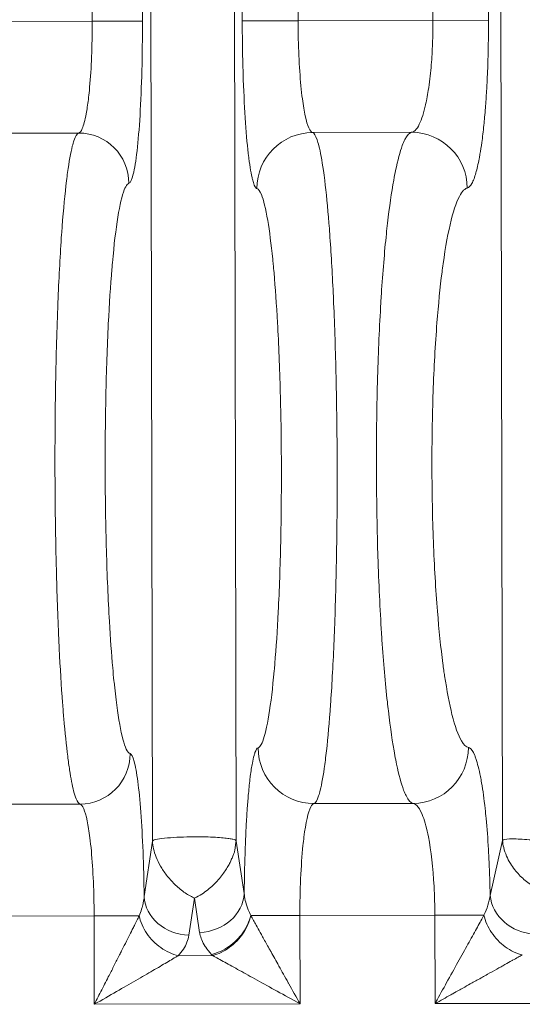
# Model space of a CAD drawing. Header units: inches. Extents: x 1 to 669, y 0 to 417.
# Tile 240 of 256: x 320.657 to 320.992, y 287.614 to 288.271. Entities that reach past the tile are written whole.
import ezdxf

# ---------------------------------------------------------------- set-up
doc = ezdxf.new("R2010")
doc.units = ezdxf.units.IN
doc.header["$LTSCALE"] = 12
doc.header["$MEASUREMENT"] = 0
doc.layers.get('0').update_dxf_attribs({"linetype": 'CONTINUOUS'})
doc.layers.add('X', color=1, linetype='CONTINUOUS')

# ---------------------------------------------------------------- blocks, each defined once
blk = doc.blocks.new('GASTRAIN RIGHT')
at = {"layer": 'X', "lineweight": 0}
for p, q in [((300.12246, 300.92877), (300.12061, 301.81445)), ((300.15412, 301.81452), (300.15597, 300.92884)), ((300.16265, 300.38093), (300.15973, 301.77799)), ((300.21635, 301.40603), (300.2185, 300.38111)), ((300.22259, 300.92898), (300.22164, 301.38281)), ((300.25982, 300.92905), (300.25887, 301.38271)), ((300.386, 301.38315), (300.38695, 300.92932)), ((300.39635, 300.38137), (300.39425, 301.38655)), ((300.34983, 300.96102), (300.3499, 300.92925)), ((300.02625, 300.92856), (300.12246, 300.92877)), ((300.12246, 300.92877), (300.15597, 300.92884)), ((300.3499, 300.92925), (300.25982, 300.92905)), ((300.3499, 300.92925), (300.38695, 300.92932)), ((300.11337, 300.85403), (300.03597, 300.85387)), ((300.33566, 300.8545), (300.26954, 300.85436)), ((300.03691, 300.40556), (300.11431, 300.40572)), ((300.27047, 300.40605), (300.3366, 300.40619)), ((300.39635, 300.38137), (300.38807, 300.34469)), ((300.16265, 300.38093), (300.15713, 300.34393)), ((300.22389, 300.34592), (300.21851, 300.38096)), ((300.18696, 300.3181), (300.19065, 300.34281)), ((300.19065, 300.34281), (300.19416, 300.31997)), ((300.12371, 300.33102), (300.0275, 300.33082)), ((300.15377, 300.33109), (300.12371, 300.33102)), ((300.12384, 300.27198), (300.12371, 300.33102)), ((300.22827, 300.33124), (300.26107, 300.33131)), ((300.35115, 300.3315), (300.26107, 300.33131)), ((300.26107, 300.33131), (300.26119, 300.27227)), ((300.35127, 300.27246), (300.35115, 300.3315)), ((300.17987, 300.30446), (300.20286, 300.30451)), ((300.26119, 300.27227), (300.12384, 300.27198)), ((300.49747, 300.27277), (300.35127, 300.27246))]:
    blk.add_line(p, q, dxfattribs=at)
for centre, major_axis, ratio, start_param, end_param in [((300.11345, 300.8204), (-0.00931, 0.03232), 0.995887, -1.84796, -0.279488), ((300.33574, 300.81713), (-0.00705, 0.0367), 0.99114, -1.756752, -0.189347), ((300.35115, 300.3315), (-0.03737, -0.00008), 0.000021, -2.641479, -1.570794)]:
    blk.add_ellipse(centre, major_axis=major_axis, ratio=ratio, start_param=start_param, end_param=end_param, dxfattribs=at)
at = {"layer": 'X', "lineweight": 0, "extrusion": (-2.21339e-16, 4.4206e-21, -1)}
blk.add_ellipse((300.26962, 300.817), major_axis=(0.0102, 0.03595), ratio=0.995886, start_param=-1.848181, end_param=-0.279682, dxfattribs=at)
at = {"layer": 'X', "lineweight": 0, "extrusion": (-2.21334e-16, -4.63752e-19, -1)}
blk.add_ellipse((300.2704, 300.44341), major_axis=(0.01035, -0.03591), ratio=0.995878, start_param=0.279609, end_param=1.84823, dxfattribs=at)
at = {"layer": 'X', "lineweight": 0, "extrusion": (-2.34109e-16, 2.55589e-19, -1)}
blk.add_ellipse((300.33652, 300.44354), major_axis=(-0.0069, -0.03673), ratio=0.991122, start_param=-1.757159, end_param=-0.189832, dxfattribs=at)
at = {"layer": 'X', "lineweight": 0, "extrusion": (-2.20038e-16, 1.95934e-20, -1)}
blk.add_ellipse((300.11424, 300.43935), major_axis=(-0.00918, -0.03236), ratio=0.995888, start_param=-1.848086, end_param=-0.279477, dxfattribs=at)
at = {"layer": 'X', "lineweight": 0, "extrusion": (-2.18213e-16, -4.56774e-19, -1)}
blk.add_ellipse((300.18691, 300.34399), major_axis=(-0.02957, 0.00442), ratio=0.86355, start_param=-1.700916, end_param=-0.173962, dxfattribs=at)
at = {"layer": 'X', "lineweight": 0, "extrusion": (-2.18444e-16, 1.0492e-17, -1)}
blk.add_ellipse((300.19411, 300.34586), major_axis=(0.02955, 0.00454), ratio=0.86355, start_param=0.17371, end_param=1.700915, dxfattribs=at)
at = {"layer": 'X', "lineweight": 0, "extrusion": (-2.18999e-16, -4.57191e-19, -1)}
blk.add_ellipse((300.41771, 300.34476), major_axis=(-0.02916, 0.00659), ratio=0.860451, start_param=-1.764539, end_param=-0.259108, dxfattribs=at)
at = {"layer": 'X', "lineweight": 0}
for points, knots in [([(300.12246, 300.92877), (300.12247, 300.92745), (300.12246, 300.92612), (300.12246, 300.92479), (300.12242, 300.91723), (300.12224, 300.9096), (300.12191, 300.90235), (300.12158, 300.89521), (300.12111, 300.88845), (300.12052, 300.88244), (300.12032, 300.88037), (300.1201, 300.8784), (300.11987, 300.87652), (300.11943, 300.87292), (300.11895, 300.86966), (300.11842, 300.86684), (300.11762, 300.86252), (300.11673, 300.85921), (300.11581, 300.85705), (300.11501, 300.85519), (300.11419, 300.85419), (300.11337, 300.85403)], [0, 0, 0, 0, 0.0350565, 0.0350565, 0.0350565, 0.2348342, 0.2348342, 0.2348342, 0.4315232, 0.4315232, 0.4315232, 0.4993186, 0.4993186, 0.4993186, 0.6292644, 0.6292644, 0.6292644, 0.8282612, 0.8282612, 0.8282612, 1, 1, 1, 1]), ([(300.25982, 300.92905), (300.25086, 300.92903), (300.24158, 300.92902), (300.23475, 300.929), (300.2278, 300.92899), (300.22338, 300.92898), (300.22259, 300.92898)], [0, 0, 0, 0, 0.495861, 0.495861, 0.495861, 1, 1, 1, 1]), ([(300.22259, 300.92898), (300.22259, 300.92792), (300.2226, 300.92686), (300.22265, 300.91516), (300.22282, 300.90497), (300.22314, 300.89452), (300.22315, 300.894), (300.22349, 300.88318), (300.22396, 300.87318), (300.2251, 300.8552), (300.22578, 300.84725), (300.2266, 300.84014), (300.22664, 300.83979), (300.22742, 300.83323), (300.22824, 300.82808), (300.2292, 300.82392), (300.22929, 300.82351), (300.23021, 300.81989), (300.23104, 300.81796), (300.23207, 300.81707), (300.23223, 300.81698), (300.23239, 300.81692)], [0, 0, 0, 0, 0.0179462, 0.0179462, 0.2, 0.2, 0.2094517, 0.2094517, 0.3989495, 0.3989495, 0.5899798, 0.5899798, 0.6, 0.6, 0.7793034, 0.7793034, 0.8, 0.8, 0.969645, 0.969645, 1, 1, 1, 1]), ([(300.26954, 300.85436), (300.26785, 300.85468), (300.26612, 300.85845), (300.26462, 300.86542), (300.26393, 300.86861), (300.26329, 300.87245), (300.26272, 300.87682), (300.26131, 300.88764), (300.26035, 300.90194), (300.25998, 300.91672), (300.25988, 300.92083), (300.25983, 300.92496), (300.25982, 300.92905)], [0, 0, 0, 0, 0.3433394, 0.3433394, 0.3433394, 0.5007853, 0.5007853, 0.5007853, 0.8915064, 0.8915064, 0.8915064, 1, 1, 1, 1]), ([(300.3499, 300.92925), (300.3499, 300.92827), (300.3499, 300.9273), (300.34989, 300.92633), (300.34988, 300.92395), (300.34984, 300.92156), (300.34978, 300.91918), (300.34973, 300.91681), (300.34964, 300.91444), (300.34954, 300.9121), (300.34943, 300.90972), (300.3493, 300.90736), (300.34915, 300.90503), (300.34899, 300.90258), (300.3488, 300.90017), (300.34859, 300.89781), (300.34836, 300.89522), (300.3481, 300.89269), (300.34781, 300.89024), (300.34749, 300.88755), (300.34714, 300.88495), (300.34675, 300.88249), (300.34645, 300.88056), (300.34613, 300.8787), (300.34579, 300.87693), (300.34565, 300.87622), (300.34552, 300.87552), (300.34537, 300.87483), (300.34483, 300.87219), (300.34424, 300.86977), (300.34362, 300.86759), (300.34293, 300.86517), (300.34219, 300.86305), (300.34143, 300.86128), (300.34058, 300.85929), (300.33969, 300.85772), (300.33878, 300.8566), (300.33775, 300.85533), (300.3367, 300.85463), (300.33566, 300.8545)], [0, 0, 0, 0, 0.0256053, 0.0256053, 0.0256053, 0.088121, 0.088121, 0.088121, 0.1503237, 0.1503237, 0.1503237, 0.2134207, 0.2134207, 0.2134207, 0.2799872, 0.2799872, 0.2799872, 0.3532646, 0.3532646, 0.3532646, 0.4342366, 0.4342366, 0.4342366, 0.498029, 0.498029, 0.498029, 0.5238405, 0.5238405, 0.5238405, 0.6231678, 0.6231678, 0.6231678, 0.7338812, 0.7338812, 0.7338812, 0.8583775, 0.8583775, 0.8583775, 1, 1, 1, 1]), ([(300.38695, 300.92932), (300.38695, 300.92785), (300.38695, 300.9264), (300.38694, 300.92495), (300.38693, 300.92132), (300.3869, 300.91775), (300.38684, 300.91422), (300.38679, 300.91064), (300.38671, 300.9071), (300.38661, 300.9036), (300.38653, 300.90082), (300.38643, 300.89807), (300.38633, 300.89534), (300.38629, 300.89456), (300.38626, 300.89378), (300.38623, 300.89301), (300.38607, 300.88934), (300.38589, 300.88572), (300.38568, 300.88218), (300.38545, 300.87829), (300.38519, 300.87449), (300.3849, 300.87083), (300.38473, 300.86868), (300.38456, 300.86658), (300.38437, 300.86454), (300.38421, 300.86271), (300.38403, 300.86093), (300.38385, 300.85919), (300.38343, 300.85512), (300.38297, 300.85128), (300.38248, 300.8477), (300.3821, 300.8449), (300.38169, 300.84227), (300.38127, 300.83981), (300.38109, 300.8388), (300.38091, 300.83781), (300.38073, 300.83686), (300.38004, 300.83324), (300.37931, 300.83006), (300.37855, 300.82739), (300.37813, 300.82593), (300.37771, 300.82462), (300.37728, 300.82347), (300.37683, 300.82226), (300.37637, 300.82124), (300.37591, 300.82038), (300.37491, 300.81855), (300.37387, 300.81749), (300.37279, 300.81722)], [0, 0, 0, 0, 0.024766, 0.024766, 0.024766, 0.086728, 0.086728, 0.086728, 0.14982, 0.14982, 0.14982, 0.2, 0.2, 0.2, 0.214311, 0.214311, 0.214311, 0.282103, 0.282103, 0.282103, 0.356499, 0.356499, 0.356499, 0.4, 0.4, 0.4, 0.438661, 0.438661, 0.438661, 0.529304, 0.529304, 0.529304, 0.6, 0.6, 0.6, 0.629163, 0.629163, 0.629163, 0.739533, 0.739533, 0.739533, 0.8, 0.8, 0.8, 0.863399, 0.863399, 0.863399, 1, 1, 1, 1]), ([(300.11337, 300.85403), (300.11229, 300.85366), (300.11124, 300.85194), (300.10986, 300.84782), (300.10951, 300.84658), (300.10806, 300.84085), (300.107, 300.83496), (300.10575, 300.82587), (300.10551, 300.82404), (300.10422, 300.81347), (300.10325, 300.80318), (300.10224, 300.78981), (300.10211, 300.78806), (300.10108, 300.77334), (300.10029, 300.75893), (300.0996, 300.74234), (300.09956, 300.74129), (300.09885, 300.72347), (300.09834, 300.70546), (300.09769, 300.66823), (300.09755, 300.64903), (300.09759, 300.62984)], [0, 0, 0, 0, 0.12345, 0.12345, 0.166667, 0.166667, 0.301208, 0.301208, 0.333333, 0.333333, 0.478517, 0.478517, 0.5, 0.5, 0.656112, 0.656112, 0.666667, 0.666667, 0.833333, 0.833333, 1, 1, 1, 1]), ([(300.26954, 300.85435), (300.27056, 300.85401), (300.27156, 300.8524), (300.27294, 300.8484), (300.27333, 300.84704), (300.27476, 300.84135), (300.27577, 300.83583), (300.27704, 300.82691), (300.27733, 300.82469), (300.27863, 300.81421), (300.27957, 300.80463), (300.28062, 300.79145), (300.28081, 300.78899), (300.28187, 300.77442), (300.28266, 300.76108), (300.28342, 300.74465), (300.28351, 300.74255), (300.28428, 300.72489), (300.28482, 300.70828), (300.28523, 300.68978), (300.28526, 300.68843), (300.28568, 300.66878), (300.28589, 300.64992), (300.28594, 300.63081), (300.28594, 300.63052), (300.28594, 300.63024)], [0, 0, 0, 0, 0.118621, 0.118621, 0.166667, 0.166667, 0.294205, 0.294205, 0.333333, 0.333333, 0.469669, 0.469669, 0.5, 0.5, 0.645492, 0.645492, 0.666667, 0.666667, 0.821184, 0.821184, 0.833333, 0.833333, 0.997513, 0.997513, 1, 1, 1, 1]), ([(300.33566, 300.85449), (300.33412, 300.85414), (300.33262, 300.85251), (300.33057, 300.8485), (300.33, 300.84716), (300.32788, 300.84147), (300.32636, 300.83589), (300.3245, 300.82695), (300.32409, 300.8248), (300.3222, 300.81434), (300.32081, 300.80463), (300.3193, 300.79141), (300.31904, 300.78906), (300.31752, 300.77449), (300.3164, 300.76104), (300.31534, 300.7446), (300.31522, 300.74261), (300.31417, 300.725), (300.31344, 300.70826), (300.3129, 300.68972), (300.31287, 300.68845), (300.31234, 300.66882), (300.31212, 300.64992), (300.31215, 300.6308), (300.31215, 300.63055), (300.31215, 300.63029)], [0, 0, 0, 0, 0.119288, 0.119288, 0.166667, 0.166667, 0.29552, 0.29552, 0.333333, 0.333333, 0.471047, 0.471047, 0.5, 0.5, 0.646775, 0.646775, 0.666667, 0.666667, 0.821929, 0.821929, 0.833333, 0.833333, 0.99777, 0.99777, 1, 1, 1, 1]), ([(300.14775, 300.43942), (300.14689, 300.43966), (300.14602, 300.44069), (300.14366, 300.44567), (300.14218, 300.45124), (300.13943, 300.46655), (300.13815, 300.47618), (300.13698, 300.48764), (300.13696, 300.48786), (300.13665, 300.49086), (300.13638, 300.49375), (300.13529, 300.50617), (300.13454, 300.51659), (300.13305, 300.54247), (300.13238, 300.55848), (300.13143, 300.59187), (300.13116, 300.60924), (300.1311, 300.62773), (300.13109, 300.62882), (300.13106, 300.64621), (300.13121, 300.66254), (300.13188, 300.69519), (300.13244, 300.71144), (300.13384, 300.73977), (300.13464, 300.75211), (300.13568, 300.76453), (300.1358, 300.76595), (300.137, 300.77935), (300.13823, 300.78969), (300.1409, 300.80613), (300.14234, 300.81221), (300.14446, 300.81765), (300.14512, 300.81886), (300.14617, 300.82008), (300.14656, 300.82037), (300.14695, 300.82048)], [0, 0, 0, 0, 0.051396, 0.051396, 0.140395, 0.140395, 0.227083, 0.227083, 0.228764, 0.228764, 0.250092, 0.250092, 0.317307, 0.317307, 0.405841, 0.405841, 0.494429, 0.494429, 0.499999, 0.499999, 0.583034, 0.583034, 0.671566, 0.671566, 0.749907, 0.749907, 0.76012, 0.76012, 0.848405, 0.848405, 0.937198, 0.937198, 0.976734, 0.976734, 1, 1, 1, 1]), ([(300.23239, 300.81692), (300.23338, 300.81664), (300.23438, 300.81529), (300.23682, 300.80933), (300.23824, 300.80351), (300.24078, 300.78856), (300.2419, 300.77983), (300.24304, 300.76871), (300.24315, 300.7676), (300.24344, 300.7646), (300.24362, 300.76268), (300.24468, 300.75063), (300.24547, 300.73938), (300.24694, 300.71284), (300.24757, 300.69718), (300.24843, 300.66464), (300.24867, 300.64775), (300.24872, 300.63063), (300.24872, 300.6304), (300.24875, 300.61352), (300.24859, 300.59686), (300.24789, 300.56447), (300.24734, 300.54876), (300.24598, 300.52168), (300.24521, 300.51002), (300.2442, 300.49796), (300.24406, 300.49637), (300.24287, 300.4832), (300.24167, 300.47322), (300.23908, 300.45732), (300.23769, 300.45143), (300.23562, 300.44612), (300.23496, 300.44492), (300.23393, 300.44372), (300.23355, 300.44344), (300.23317, 300.44333)], [0, 0, 0, 0, 0.060491, 0.060491, 0.148382, 0.148382, 0.227225, 0.227225, 0.235817, 0.235817, 0.250096, 0.250096, 0.323461, 0.323461, 0.411081, 0.411081, 0.498765, 0.498765, 0.5, 0.5, 0.586451, 0.586451, 0.674074, 0.674074, 0.749904, 0.749904, 0.761704, 0.761704, 0.8491, 0.8491, 0.937006, 0.937006, 0.976732, 0.976732, 1, 1, 1, 1]), ([(300.37357, 300.44362), (300.37202, 300.44392), (300.37044, 300.44536), (300.36672, 300.45164), (300.36459, 300.45759), (300.36082, 300.47271), (300.35916, 300.48143), (300.35747, 300.49265), (300.35729, 300.49388), (300.3569, 300.49661), (300.3567, 300.49813), (300.35511, 300.51016), (300.35389, 300.5219), (300.3517, 300.54905), (300.35079, 300.56473), (300.34956, 300.59709), (300.34923, 300.61374), (300.3492, 300.63058), (300.3492, 300.6308), (300.34917, 300.64785), (300.34944, 300.66471), (300.35057, 300.69722), (300.35143, 300.71286), (300.35351, 300.73953), (300.35465, 300.7509), (300.35618, 300.76294), (300.35642, 300.76476), (300.35827, 300.77808), (300.36009, 300.78798), (300.36403, 300.80371), (300.36614, 300.8095), (300.36921, 300.81456), (300.37014, 300.81566), (300.37164, 300.81682), (300.37222, 300.8171), (300.37279, 300.81722)], [0.0000149, 0.0000149, 0.0000149, 0.0000149, 0.0631742, 0.0631742, 0.1513485, 0.1513485, 0.2295356, 0.2295356, 0.23893, 0.23893, 0.2501984, 0.2501984, 0.3264704, 0.3264704, 0.4137929, 0.4137929, 0.4999997, 0.4999997, 0.5011057, 0.5011057, 0.5884146, 0.5884146, 0.6757427, 0.6757427, 0.7498007, 0.7498007, 0.7632738, 0.7632738, 0.8508077, 0.8508077, 0.9390586, 0.9390586, 0.9765906, 0.9765906, 1, 1, 1, 1]), ([(300.09759, 300.62984), (300.09759, 300.62856), (300.09759, 300.62727), (300.09766, 300.60805), (300.09788, 300.59014), (300.09831, 300.57032), (300.09836, 300.56788), (300.09881, 300.54943), (300.09934, 300.53393), (300.10013, 300.51611), (300.10028, 300.51288), (300.10108, 300.49666), (300.10182, 300.48448), (300.10291, 300.46979), (300.10319, 300.46629), (300.10428, 300.45344), (300.10515, 300.44496), (300.10649, 300.43438), (300.10691, 300.43135), (300.10822, 300.42288), (300.10912, 300.4182), (300.1106, 300.41245), (300.11115, 300.41069), (300.11256, 300.40722), (300.11343, 300.40602), (300.11431, 300.40573)], [0, 0, 0, 0, 0.011152, 0.011152, 0.166667, 0.166667, 0.188563, 0.188563, 0.333333, 0.333333, 0.365937, 0.365937, 0.5, 0.5, 0.543713, 0.543713, 0.666667, 0.666667, 0.721516, 0.721516, 0.833333, 0.833333, 0.899324, 0.899324, 1, 1, 1, 1]), ([(300.28594, 300.63024), (300.28598, 300.61108), (300.28584, 300.5919), (300.28552, 300.57254), (300.2855, 300.57176), (300.28517, 300.55323), (300.28469, 300.53604), (300.284, 300.51839), (300.28394, 300.51679), (300.28325, 300.5003), (300.28251, 300.48648), (300.28151, 300.4719), (300.28136, 300.46982), (300.28037, 300.45654), (300.27944, 300.44657), (300.27819, 300.43608), (300.27794, 300.43411), (300.27671, 300.42505), (300.27568, 300.41926), (300.27428, 300.41356), (300.27393, 300.41231), (300.27257, 300.40815), (300.27154, 300.40642), (300.27047, 300.40605)], [0, 0, 0, 0, 0.166667, 0.166667, 0.173632, 0.173632, 0.333333, 0.333333, 0.349468, 0.349468, 0.5, 0.5, 0.525544, 0.525544, 0.666667, 0.666667, 0.701227, 0.701227, 0.833333, 0.833333, 0.876819, 0.876819, 1, 1, 1, 1]), ([(300.31215, 300.63029), (300.3122, 300.61109), (300.3125, 300.59189), (300.3131, 300.57254), (300.31312, 300.57181), (300.31372, 300.55324), (300.31454, 300.53597), (300.31566, 300.51838), (300.31576, 300.51686), (300.31688, 300.50039), (300.31808, 300.48651), (300.31966, 300.47195), (300.31989, 300.46994), (300.32144, 300.45666), (300.32291, 300.44663), (300.32484, 300.43615), (300.32522, 300.43423), (300.32711, 300.42518), (300.32869, 300.41938), (300.33083, 300.41368), (300.33137, 300.41244), (300.33343, 300.40829), (300.33499, 300.40655), (300.3366, 300.40619)], [0, 0, 0, 0, 0.166667, 0.166667, 0.173212, 0.173212, 0.333333, 0.333333, 0.348547, 0.348547, 0.5, 0.5, 0.52473, 0.52473, 0.666667, 0.666667, 0.700493, 0.700493, 0.833333, 0.833333, 0.876596, 0.876596, 1, 1, 1, 1]), ([(300.23317, 300.44333), (300.23245, 300.44308), (300.23176, 300.44203), (300.23109, 300.44016), (300.23088, 300.43955), (300.23066, 300.43886), (300.23045, 300.43808), (300.23007, 300.43669), (300.2297, 300.43503), (300.22934, 300.43311), (300.22887, 300.4306), (300.22841, 300.42764), (300.22798, 300.4243), (300.22795, 300.42408), (300.22793, 300.42385), (300.2279, 300.42363), (300.22749, 300.42036), (300.2271, 300.41672), (300.22674, 300.41276), (300.22647, 300.40975), (300.22621, 300.40655), (300.22597, 300.40318), (300.22593, 300.40254), (300.22588, 300.4019), (300.22584, 300.40125), (300.22559, 300.39755), (300.22536, 300.39367), (300.22515, 300.38963), (300.22497, 300.38596), (300.2248, 300.38217), (300.22465, 300.37829), (300.22462, 300.37764), (300.2246, 300.377), (300.22457, 300.37634), (300.22447, 300.37343), (300.22437, 300.37047), (300.22429, 300.36746), (300.2242, 300.364), (300.22411, 300.36048), (300.22405, 300.35688), (300.22398, 300.3533), (300.22393, 300.34965), (300.22389, 300.34592)], [0, 0, 0, 0, 0.151073, 0.151073, 0.151073, 0.2, 0.2, 0.2, 0.286678, 0.286678, 0.286678, 0.4, 0.4, 0.4, 0.407551, 0.407551, 0.407551, 0.516868, 0.516868, 0.516868, 0.6, 0.6, 0.6, 0.615673, 0.615673, 0.615673, 0.70513, 0.70513, 0.70513, 0.786439, 0.786439, 0.786439, 0.8, 0.8, 0.8, 0.86068, 0.86068, 0.86068, 0.930527, 0.930527, 0.930527, 1, 1, 1, 1]), ([(300.38807, 300.34469), (300.38793, 300.35239), (300.3877, 300.35975), (300.38724, 300.36976), (300.3871, 300.3726), (300.38651, 300.38262), (300.38599, 300.38962), (300.38516, 300.39836), (300.38493, 300.40056), (300.384, 300.40908), (300.38321, 300.41484), (300.3821, 300.42136), (300.38184, 300.42277), (300.38063, 300.42894), (300.37961, 300.43301), (300.37828, 300.43689), (300.37802, 300.43759), (300.37664, 300.44097), (300.37549, 300.44264), (300.37406, 300.44347), (300.37382, 300.44357), (300.37357, 300.44362)], [0.0000007, 0.0000007, 0.0000007, 0.0000007, 0.1424563, 0.1424563, 0.2000005, 0.2000005, 0.3484148, 0.3484148, 0.4000004, 0.4000004, 0.5551806, 0.5551806, 0.6000003, 0.6000003, 0.7608309, 0.7608309, 0.8000001, 0.8000001, 0.9665087, 0.9665087, 1, 1, 1, 1]), ([(300.15712, 300.34393), (300.15699, 300.35454), (300.15648, 300.37441), (300.15497, 300.40143), (300.15295, 300.42193), (300.15045, 300.43571), (300.14868, 300.43908), (300.14775, 300.43942)], [0.0000647, 0.0000647, 0.0000647, 0.0000647, 0.2, 0.4, 0.6, 0.8, 1, 1, 1, 1]), ([(300.11431, 300.40572), (300.11596, 300.4054), (300.11765, 300.40155), (300.11911, 300.39446), (300.11976, 300.39131), (300.12036, 300.38753), (300.1209, 300.38327), (300.12229, 300.37226), (300.12322, 300.35766), (300.12357, 300.34262), (300.12366, 300.33876), (300.12371, 300.33487), (300.12371, 300.33102)], [0, 0, 0, 0, 0.3466037, 0.3466037, 0.3466037, 0.50068, 0.50068, 0.50068, 0.8979414, 0.8979414, 0.8979414, 1, 1, 1, 1]), ([(300.26107, 300.33131), (300.26103, 300.34776), (300.26178, 300.36484), (300.26313, 300.37806), (300.26332, 300.37997), (300.26353, 300.3818), (300.26375, 300.38355), (300.26499, 300.39337), (300.26661, 300.40047), (300.26832, 300.40379), (300.26903, 300.40516), (300.26976, 300.40591), (300.27047, 300.40605)], [0, 0, 0, 0, 0.4360807, 0.4360807, 0.4360807, 0.4989973, 0.4989973, 0.4989973, 0.8534957, 0.8534957, 0.8534957, 1, 1, 1, 1]), ([(300.3366, 300.40619), (300.33884, 300.40591), (300.34114, 300.40295), (300.3432, 300.39742), (300.34453, 300.39385), (300.34576, 300.38925), (300.34682, 300.38381), (300.3486, 300.37469), (300.3499, 300.36306), (300.35059, 300.35069), (300.35094, 300.34438), (300.35114, 300.33789), (300.35115, 300.3315)], [0, 0, 0, 0, 0.3052957, 0.3052957, 0.3052957, 0.5017532, 0.5017532, 0.5017532, 0.8316437, 0.8316437, 0.8316437, 1, 1, 1, 1]), ([(300.39635, 300.38137), (300.39691, 300.38196), (300.39844, 300.38233), (300.40344, 300.38257), (300.40693, 300.38244), (300.41505, 300.38191), (300.41969, 300.38151), (300.42894, 300.38079), (300.43354, 300.38047), (300.44163, 300.38005), (300.44511, 300.37997), (300.44996, 300.38034), (300.4514, 300.3808), (300.45193, 300.38149)], [0, 0, 0, 0, 0.1666667, 0.1666667, 0.3333333, 0.3333333, 0.5, 0.5, 0.6666667, 0.6666667, 0.8333333, 0.8333333, 0.9999913, 0.9999913, 0.9999913, 0.9999913]), ([(300.39635, 300.38137), (300.39646, 300.37988), (300.3967, 300.37828), (300.3971, 300.37664), (300.39755, 300.37481), (300.39819, 300.37291), (300.39901, 300.37101), (300.39973, 300.36935), (300.40059, 300.36769), (300.40157, 300.36608), (300.40245, 300.36465), (300.40341, 300.36325), (300.40445, 300.36191), (300.40539, 300.36071), (300.40639, 300.35955), (300.40743, 300.35846), (300.40844, 300.3574), (300.40949, 300.3564), (300.41056, 300.35546), (300.41173, 300.35445), (300.41293, 300.35351), (300.41414, 300.35265), (300.41552, 300.35168), (300.41691, 300.35082), (300.4183, 300.35006), (300.42033, 300.34895), (300.42231, 300.34808), (300.42421, 300.34742)], [0, 0, 0, 0, 0.115151, 0.115151, 0.115151, 0.244155, 0.244155, 0.244155, 0.357464, 0.357464, 0.357464, 0.45849, 0.45849, 0.45849, 0.549588, 0.549588, 0.549588, 0.63776, 0.63776, 0.63776, 0.733444, 0.733444, 0.733444, 0.841605, 0.841605, 0.841605, 1, 1, 1, 1]), ([(300.16265, 300.38093), (300.16274, 300.37935), (300.16297, 300.37763), (300.16338, 300.37584), (300.16378, 300.37405), (300.16436, 300.37219), (300.16512, 300.37027), (300.16588, 300.36835), (300.16682, 300.36636), (300.16798, 300.36434), (300.16913, 300.36232), (300.17049, 300.36025), (300.17207, 300.35821), (300.17365, 300.35617), (300.17544, 300.35415), (300.17738, 300.35225), (300.17933, 300.35034), (300.18144, 300.34854), (300.18369, 300.34695), (300.18582, 300.34545), (300.18809, 300.34415), (300.19029, 300.34301), (300.19041, 300.34294), (300.19053, 300.34288), (300.19065, 300.34281)], [0, 0, 0, 0, 0.1428571, 0.1428571, 0.1428571, 0.2857143, 0.2857143, 0.2857143, 0.4285714, 0.4285714, 0.4285714, 0.5714286, 0.5714286, 0.5714286, 0.7142857, 0.7142857, 0.7142857, 0.8571429, 0.8571429, 0.8571429, 0.9924372, 0.9924372, 0.9924372, 1, 1, 1, 1]), ([(300.21803, 300.37797), (300.21796, 300.37736), (300.21779, 300.37592), (300.21742, 300.37372), (300.21695, 300.37231), (300.21663, 300.37156)], [0.1375318, 0.1375318, 0.1375318, 0.1375318, 0.2, 0.2666667, 0.3318571, 0.3318571, 0.3318571, 0.3318571]), ([(300.21543, 300.36893), (300.21512, 300.36818), (300.21486, 300.36742), (300.21448, 300.36663), (300.21448, 300.36662)], [0.40455786, 0.40455786, 0.40455786, 0.40455786, 0.46666667, 0.46740604, 0.46740604, 0.46740604, 0.46740604]), ([(300.2058, 300.35428), (300.2058, 300.35428), (300.20483, 300.35321), (300.20398, 300.35236), (300.20299, 300.35144)], [0.73331343, 0.73331343, 0.73331343, 0.73331343, 0.73333333, 0.8, 0.8, 0.8, 0.8]), ([(300.15713, 300.34392), (300.15702, 300.34262), (300.15682, 300.34126), (300.15631, 300.33886), (300.15605, 300.33782), (300.15564, 300.33638), (300.15552, 300.336), (300.15494, 300.33415), (300.15439, 300.33264), (300.15377, 300.33109)], [0, 0, 0, 0, 0.333333, 0.333333, 0.578931, 0.578931, 0.666667, 0.666667, 1, 1, 1, 1]), ([(300.22827, 300.33124), (300.22766, 300.33257), (300.22711, 300.33387), (300.22644, 300.3356), (300.22626, 300.33606), (300.22549, 300.33821), (300.22501, 300.33983), (300.22427, 300.34297), (300.22403, 300.34449), (300.22389, 300.34592)], [0, 0, 0, 0, 0.2433399, 0.2433399, 0.333333, 0.333333, 0.6666659, 0.6666659, 0.9999989, 0.9999989, 0.9999989, 0.9999989]), ([(300.15377, 300.33109), (300.15354, 300.33061), (300.1533, 300.33012), (300.15305, 300.32961), (300.15252, 300.32852), (300.15194, 300.32734), (300.15132, 300.3261), (300.1511, 300.32564), (300.15087, 300.32517), (300.15063, 300.32469), (300.15018, 300.32378), (300.1497, 300.32284), (300.14921, 300.32186), (300.14843, 300.32028), (300.1476, 300.31862), (300.14672, 300.31688), (300.14581, 300.31509), (300.14486, 300.3132), (300.14387, 300.31124), (300.14328, 300.31008), (300.14268, 300.3089), (300.14207, 300.30769), (300.14162, 300.3068), (300.14116, 300.30589), (300.14069, 300.30497), (300.13956, 300.30275), (300.13838, 300.30044), (300.13715, 300.29802), (300.13701, 300.29775), (300.13687, 300.29748), (300.13673, 300.29721), (300.1356, 300.29498), (300.13442, 300.29267), (300.13319, 300.29027), (300.13238, 300.28868), (300.13154, 300.28704), (300.13068, 300.28535), (300.13005, 300.28413), (300.12942, 300.28289), (300.12877, 300.28162), (300.12719, 300.27853), (300.12554, 300.27532), (300.12384, 300.27198)], [0.000093, 0.000093, 0.000093, 0.000093, 0.0423033, 0.0423033, 0.0423033, 0.1331372, 0.1331372, 0.1331372, 0.1666667, 0.1666667, 0.1666667, 0.2304366, 0.2304366, 0.2304366, 0.3327757, 0.3327757, 0.3327757, 0.4382143, 0.4382143, 0.4382143, 0.5, 0.5, 0.5, 0.54522, 0.54522, 0.54522, 0.6543852, 0.6543852, 0.6543852, 0.6666667, 0.6666667, 0.6666667, 0.7666482, 0.7666482, 0.7666482, 0.8333333, 0.8333333, 0.8333333, 0.8818615, 0.8818615, 0.8818615, 1, 1, 1, 1]), ([(300.17987, 300.30446), (300.17598, 300.3054), (300.17185, 300.30727), (300.1682, 300.30984), (300.16456, 300.31241), (300.16138, 300.31562), (300.15887, 300.3193), (300.15636, 300.32297), (300.15458, 300.32715), (300.15377, 300.33109)], [0, 0, 0, 0, 0.3333333, 0.3333333, 0.3333333, 0.6666667, 0.6666667, 0.6666667, 0.9999445, 0.9999445, 0.9999445, 0.9999445]), ([(300.2021, 300.3053), (300.20595, 300.30622), (300.21005, 300.30804), (300.21366, 300.31056), (300.21728, 300.31307), (300.22045, 300.31621), (300.22299, 300.31979), (300.22552, 300.32338), (300.22736, 300.32743), (300.22827, 300.33124)], [0, 0, 0, 0, 0.3333333, 0.3333333, 0.3333333, 0.6666665, 0.6666665, 0.6666665, 0.9999998, 0.9999998, 0.9999998, 0.9999998]), ([(300.20287, 300.30451), (300.20663, 300.30553), (300.21064, 300.30745), (300.21418, 300.31005), (300.21771, 300.31265), (300.22081, 300.31588), (300.22325, 300.31955), (300.22569, 300.32319), (300.22743, 300.32729), (300.22826, 300.33117)], [0, 0, 0, 0, 0.3333333, 0.3333333, 0.3333333, 0.6666665, 0.6666665, 0.6666665, 0.997968, 0.997968, 0.997968, 0.997968]), ([(300.26119, 300.27227), (300.25856, 300.27698), (300.25606, 300.28146), (300.25358, 300.2859), (300.25346, 300.28613), (300.25112, 300.29031), (300.24904, 300.29403), (300.2468, 300.29804), (300.24653, 300.29852), (300.24449, 300.30218), (300.24281, 300.30519), (300.24081, 300.30877), (300.24041, 300.3095), (300.23864, 300.31267), (300.23735, 300.31498), (300.2356, 300.3181), (300.23509, 300.31903), (300.2336, 300.32169), (300.23267, 300.32336), (300.2312, 300.32599), (300.23064, 300.327), (300.22945, 300.32913), (300.22884, 300.33023), (300.22827, 300.33124)], [0, 0, 0, 0, 0.166667, 0.166667, 0.17563, 0.17563, 0.333333, 0.333333, 0.355267, 0.355267, 0.5, 0.5, 0.537956, 0.537956, 0.666667, 0.666667, 0.722809, 0.722809, 0.833333, 0.833333, 0.908584, 0.908584, 1, 1, 1, 1]), ([(300.38394, 300.33157), (300.38267, 300.32926), (300.38118, 300.32656), (300.37952, 300.32355), (300.37785, 300.32054), (300.37601, 300.31721), (300.374, 300.31358), (300.37199, 300.30994), (300.36981, 300.306), (300.36746, 300.30174), (300.36511, 300.29748), (300.36258, 300.29292), (300.35988, 300.28803), (300.3576, 300.2839), (300.35518, 300.27954), (300.35266, 300.27497), (300.3522, 300.27414), (300.35174, 300.2733), (300.35127, 300.27246)], [0, 0, 0, 0, 0.2, 0.2, 0.2, 0.4, 0.4, 0.4, 0.6, 0.6, 0.6, 0.8, 0.8, 0.8, 0.9692863, 0.9692863, 0.9692863, 1, 1, 1, 1]), ([(300.40951, 300.30494), (300.40572, 300.30593), (300.40171, 300.30783), (300.39816, 300.31042), (300.39461, 300.313), (300.3915, 300.3162), (300.38903, 300.31986), (300.38656, 300.32352), (300.38479, 300.32766), (300.38394, 300.33157)], [0, 0, 0, 0, 0.333333, 0.333333, 0.333333, 0.666667, 0.666667, 0.666667, 1, 1, 1, 1]), ([(300.19416, 300.31997), (300.19422, 300.31964), (300.19428, 300.3193), (300.19461, 300.31767), (300.19501, 300.31638), (300.19615, 300.31356), (300.19695, 300.31204), (300.19801, 300.31041), (300.19809, 300.31029), (300.19926, 300.30854), (300.20057, 300.30692), (300.2021, 300.3053)], [0, 0, 0, 0, 0.068694, 0.068694, 0.333333, 0.333333, 0.642174, 0.642174, 0.666667, 0.666667, 1, 1, 1, 1]), ([(300.17987, 300.30446), (300.17765, 300.30317), (300.17513, 300.30166), (300.17228, 300.29998), (300.16944, 300.2983), (300.16629, 300.29646), (300.16284, 300.29446), (300.15939, 300.29246), (300.15565, 300.29029), (300.15161, 300.28796), (300.14757, 300.28563), (300.14323, 300.28314), (300.13861, 300.28047), (300.13398, 300.2778), (300.12905, 300.27494), (300.12384, 300.27198)], [0, 0, 0, 0, 0.2, 0.2, 0.2, 0.4, 0.4, 0.4, 0.6, 0.6, 0.6, 0.8, 0.8, 0.8, 1, 1, 1, 1]), ([(300.2021, 300.30529), (300.20218, 300.3052), (300.20227, 300.30512), (300.20243, 300.30494), (300.20252, 300.30485), (300.20269, 300.30468), (300.20278, 300.30459), (300.20287, 300.30451)], [0, 0, 0, 0, 0.333333, 0.333333, 0.666667, 0.666667, 1, 1, 1, 1]), ([(300.26119, 300.27227), (300.25584, 300.27523), (300.25075, 300.27804), (300.24118, 300.28333), (300.2367, 300.28581), (300.22833, 300.29044), (300.22444, 300.29259), (300.21724, 300.29657), (300.21394, 300.29839), (300.20793, 300.30172), (300.20523, 300.30321), (300.20287, 300.30451)], [0, 0, 0, 0, 0.2, 0.2, 0.4, 0.4, 0.6, 0.6, 0.8, 0.8, 0.9998199, 0.9998199, 0.9998199, 0.9998199]), ([(300.40951, 300.30494), (300.40865, 300.30448), (300.40775, 300.30398), (300.40681, 300.30346), (300.40563, 300.30281), (300.40439, 300.30211), (300.40308, 300.30138), (300.40293, 300.3013), (300.40279, 300.30122), (300.40265, 300.30114), (300.40114, 300.3003), (300.39954, 300.29941), (300.39786, 300.29847), (300.39704, 300.29801), (300.39619, 300.29754), (300.39533, 300.29706), (300.3944, 300.29654), (300.39344, 300.296), (300.39246, 300.29545), (300.3905, 300.29436), (300.38845, 300.29322), (300.3863, 300.29202), (300.38405, 300.29076), (300.3817, 300.28945), (300.37923, 300.28807), (300.37817, 300.28748), (300.37708, 300.28687), (300.37598, 300.28625), (300.37439, 300.28537), (300.37276, 300.28446), (300.37109, 300.28353), (300.3689, 300.28231), (300.36664, 300.28104), (300.36431, 300.27974), (300.36348, 300.27927), (300.36263, 300.2788), (300.36178, 300.27832), (300.35842, 300.27644), (300.35492, 300.27448), (300.35127, 300.27246)], [0.0000569, 0.0000569, 0.0000569, 0.0000569, 0.0740652, 0.0740652, 0.0740652, 0.1666667, 0.1666667, 0.1666667, 0.1766429, 0.1766429, 0.1766429, 0.2819583, 0.2819583, 0.2819583, 0.3333333, 0.3333333, 0.3333333, 0.3890183, 0.3890183, 0.3890183, 0.5, 0.5, 0.5, 0.6163678, 0.6163678, 0.6163678, 0.6666667, 0.6666667, 0.6666667, 0.7389165, 0.7389165, 0.7389165, 0.8333333, 0.8333333, 0.8333333, 0.8670738, 0.8670738, 0.8670738, 1, 1, 1, 1])]:
    blk.add_open_spline(points, degree=3, knots=knots, dxfattribs=at)
for points in [[(300.15597, 300.92884), (300.15599, 300.91731), (300.15574, 300.89547), (300.15446, 300.86478), (300.15247, 300.84093), (300.14986, 300.82476), (300.14796, 300.82086), (300.14695, 300.82048)], [(300.16265, 300.38093), (300.16299, 300.38167), (300.16537, 300.38219), (300.17239, 300.38319), (300.18113, 300.3837), (300.19017, 300.38391), (300.19818, 300.38384), (300.20494, 300.38357), (300.21008, 300.38319), (300.2139, 300.38275), (300.21651, 300.38222), (300.21794, 300.38194), (300.21839, 300.38134), (300.2185, 300.38105)], [(300.2185, 300.38105), (300.21844, 300.38068), (300.2183, 300.3798), (300.21805, 300.37819), (300.2178, 300.37597), (300.21742, 300.3737), (300.2167, 300.37157), (300.21542, 300.36908), (300.21462, 300.36669), (300.21307, 300.36407), (300.21121, 300.3611), (300.20898, 300.3579), (300.20567, 300.35406), (300.20314, 300.35151), (300.19972, 300.34851), (300.19572, 300.34556), (300.19242, 300.34367), (300.19065, 300.34281)], [(300.38807, 300.34469), (300.3875, 300.34041), (300.38599, 300.33598), (300.38394, 300.33157)], [(300.18696, 300.3181), (300.18672, 300.31652), (300.18586, 300.31339), (300.18343, 300.30885), (300.18117, 300.30591), (300.17987, 300.30446)]]:
    blk.add_open_spline(points, degree=3, dxfattribs=at)

msp = doc.modelspace()

# ---------------------------------------------------------------- block references
msp.add_blockref('GASTRAIN RIGHT', (20.58257, -12.65837))

doc.saveas('drawing.dxf')
